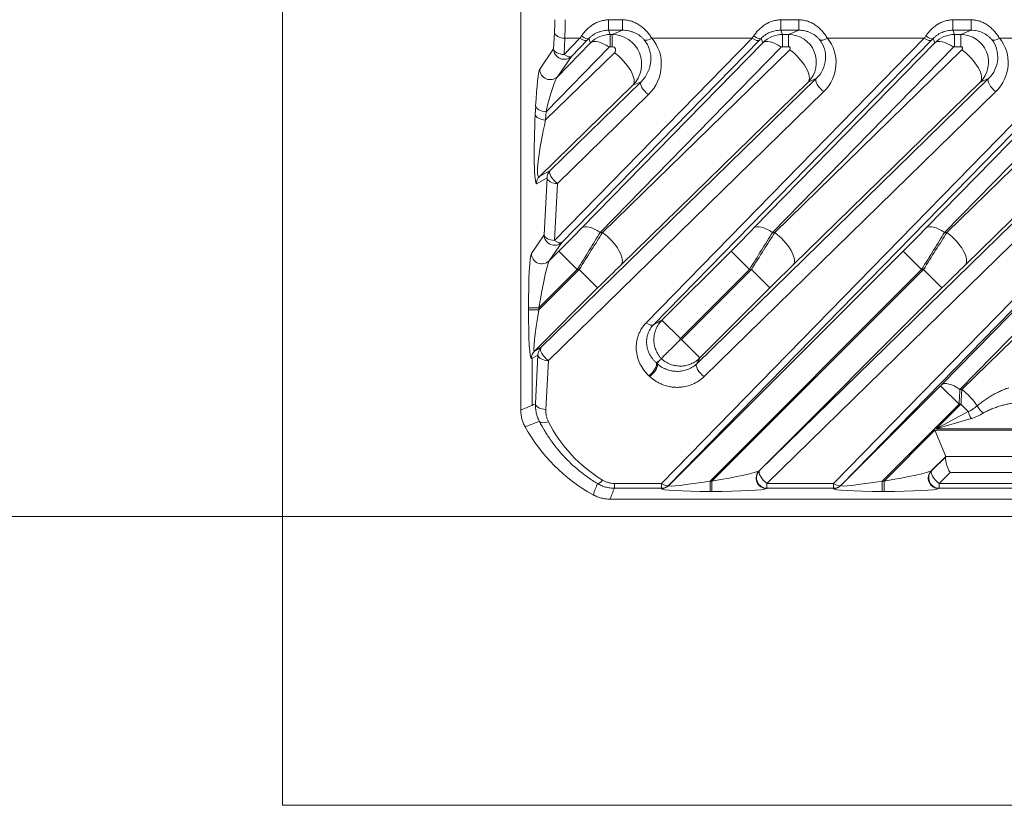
# Model space of a CAD drawing. Header units: millimetres. Extents: x 0 to 837, y 0 to 589.
# Tile 110 of 167: x 624 to 653, y 240 to 262. Entities that reach past the tile are written whole.
import ezdxf

# ---------------------------------------------------------------- set-up
doc = ezdxf.new("R2010")
doc.units = ezdxf.units.MM
doc.layers.add('1', color=7, linetype='Continuous', true_color=0xffffff)
doc.styles.add('ideas_simplex', font='simplex.shx')
doc.dimstyles.get("Standard").update_dxf_attribs({"dimtxt": 0.18, "dimasz": 0.18, "dimexe": 0.18, "dimexo": 0.0625, "dimgap": 0.09, "dimtad": 0, "dimtih": 1, "dimtoh": 1, "dimdec": 4, "dimzin": 0, "dimdsep": 46, "dimtxsty": 'Standard', "dimcen": 0.09, "dimadec": 0, "dimazin": 0, "dimtfac": 1, "dimtdec": 4, "dimtofl": 0, "dimtmove": 0, "dimatfit": 3, "dimfxl": 1, "dimtolj": 1, "dimtzin": 0, "dimarcsym": 0})

# ---------------------------------------------------------------- blocks, each defined once
blk = doc.blocks.new('_U12')
at = {"layer": '1', "color": 152, "lineweight": 13}
for p, q in [((678.391509, 321.859267), (606.996155, 321.859267)), ((658.921021, 247.859267), (606.996155, 247.859267))]:
    blk.add_line(p, q, dxfattribs=at)
at = {"layer": '1', "color": 27, "lineweight": 13}
blk.add_line((608.996155, 247.859267), (608.996155, 321.859267), dxfattribs=at)
at = {"layer": '1', "color": 87, "lineweight": 25}
for p, q in [((607.496155, 293.446767), (601.871155, 293.446767)), ((601.871155, 293.446767), (601.871155, 291.946767)), ((607.496155, 291.946767), (607.496155, 293.446767)), ((601.871155, 277.771767), (601.871155, 276.271767)), ((607.496155, 276.271767), (607.496155, 277.771767)), ((601.871155, 276.271767), (607.496155, 276.271767))]:
    blk.add_line(p, q, dxfattribs=at)
at = {"layer": '1', "color": 27, "lineweight": 18}
for points in [[(608.996155, 321.859267), (609.525136, 318.859269), (608.467174, 318.859265)], [(608.996155, 247.859267), (608.467174, 250.859265), (609.525136, 250.859269)]]:
    blk.add_solid(points, dxfattribs=at)
at = {"layer": '1', "color": 87, "linetype": 'Continuous', "lineweight": 25, "char_height": 3, "attachment_point": 7, "rotation": 90, "line_spacing_factor": 1.204819, "style": 'ideas_simplex'}
for s, insert in [('\\W1.2715;2.913', (607.342655, 277.719267)), ('\\W1.1250;74', (600.030155, 282.174267))]:
    blk.add_mtext(s, dxfattribs=dict(at, insert=insert))

msp = doc.modelspace()

# ---------------------------------------------------------------- linework, layer by layer
at = {"layer": '1', "color": 251, "linetype": 'Continuous', "lineweight": 18}
for q in [(632.039, 380.215), (745.744, 239.555)]:
    msp.add_line((632.039, 239.555), q, dxfattribs=at)
at = {"layer": '1', "color": 143, "linetype": 'Continuous', "lineweight": 13}
for p, q in [((641.415, 262.144), (641.821, 262.144)), ((641.415, 261.845), (641.415, 262.144)), ((641.821, 261.845), (641.821, 262.144)), ((646.365, 262.144), (646.891, 262.144)), ((646.365, 261.845), (646.365, 262.144)), ((646.891, 261.845), (646.891, 262.144)), ((651.314, 262.144), (651.841, 262.144)), ((651.314, 262.144), (651.314, 261.845)), ((651.841, 262.144), (651.841, 261.845)), ((639.836, 261.306), (639.86, 261.775)), ((639.861, 255.798), (645.543, 261.615)), ((640.159, 261.615), (640.135, 261.146)), ((640.135, 261.146), (640.593, 261.615)), ((640.593, 261.615), (640.159, 261.615)), ((640.901, 261.487), (640.85, 261.609)), ((641.415, 261.845), (641.466, 261.722)), ((641.821, 261.845), (641.415, 261.845)), ((641.466, 261.722), (641.466, 261.372)), ((641.466, 261.722), (641.522, 261.722)), ((641.522, 261.722), (641.821, 261.845)), ((641.522, 261.722), (641.522, 261.372)), ((642.497, 253.428), (650.493, 261.615)), ((645.543, 261.615), (642.657, 261.615)), ((645.85, 261.487), (645.8, 261.609)), ((646.365, 261.845), (646.416, 261.722)), ((646.891, 261.845), (646.365, 261.845)), ((646.416, 261.722), (646.416, 261.372)), ((646.416, 261.722), (646.593, 261.722)), ((646.593, 261.722), (646.891, 261.845)), ((646.593, 261.722), (646.593, 261.372)), ((650.493, 261.615), (647.706, 261.615)), ((650.8, 261.487), (650.75, 261.609)), ((651.314, 261.845), (651.366, 261.722)), ((651.841, 261.845), (651.314, 261.845)), ((651.366, 261.722), (651.366, 261.372)), ((651.366, 261.722), (651.543, 261.722)), ((651.543, 261.722), (651.841, 261.845)), ((651.543, 261.722), (651.543, 261.372)), ((655.663, 261.615), (652.656, 261.615)), ((639.435, 260.721), (639.836, 261.306)), ((641.431, 261.357), (639.619, 259.501)), ((639.946, 260.509), (640.901, 261.487)), ((645.755, 261.563), (640.073, 255.745)), ((640.805, 261.563), (640.347, 261.094)), ((640.646, 256.158), (645.85, 261.487)), ((646.381, 261.357), (641.176, 256.028)), ((641.522, 261.372), (641.466, 261.372)), ((645.596, 256.158), (650.8, 261.487)), ((651.33, 261.357), (646.126, 256.028)), ((646.593, 261.372), (646.416, 261.372)), ((651.543, 261.372), (651.366, 261.372)), ((639.607, 259.264), (641.586, 261.198)), ((640.347, 261.094), (639.946, 260.509)), ((641.245, 256.028), (646.625, 261.285)), ((646.195, 256.028), (651.575, 261.285)), ((642.938, 248.811), (654.848, 261.006)), ((655.06, 260.954), (643.15, 248.759)), ((650.546, 256.158), (655.11, 260.832)), ((655.64, 260.702), (651.076, 256.028)), ((642.116, 260.268), (639.429, 257.642)), ((639.472, 252.716), (647.389, 260.452)), ((639.733, 257.808), (642.35, 260.365)), ((647.155, 260.355), (641.775, 255.098)), ((642.35, 260.365), (642.116, 260.268)), ((643.95, 252.255), (652.338, 260.452)), ((652.105, 260.355), (646.725, 255.098)), ((647.389, 260.452), (647.155, 260.355)), ((652.338, 260.452), (652.105, 260.355)), ((647.601, 260.08), (639.685, 252.344)), ((642.562, 259.993), (639.945, 257.436)), ((652.551, 260.08), (644.163, 251.883)), ((651.145, 256.028), (655.281, 260.07)), ((639.307, 259.423), (639.32, 259.661)), ((639.619, 259.501), (639.607, 259.264)), ((645.757, 249.183), (655.85, 259.046)), ((655.811, 259.14), (651.675, 255.098)), ((656.062, 258.674), (645.969, 248.811)), ((639.429, 257.642), (639.733, 257.808)), ((639.646, 257.596), (639.342, 257.43)), ((639.562, 255.958), (639.646, 257.596)), ((639.945, 257.436), (639.861, 255.798)), ((647.887, 248.811), (656.322, 257.447)), ((656.534, 257.395), (648.099, 248.759)), ((650.988, 251.644), (656.555, 257.344)), ((657.085, 257.214), (651.518, 251.514)), ((651.573, 251.514), (656.736, 256.558)), ((639.196, 255.424), (639.562, 255.958)), ((641.176, 256.028), (641.245, 256.028)), ((646.126, 256.028), (646.195, 256.028)), ((651.076, 256.028), (651.145, 256.028)), ((640.073, 255.745), (639.707, 255.212)), ((639.707, 255.212), (639.987, 255.492)), ((639.987, 255.492), (640.517, 254.962)), ((642.951, 253.507), (644.937, 255.492)), ((643.145, 248.751), (649.886, 255.492)), ((645.467, 254.962), (644.937, 255.492)), ((649.886, 255.492), (650.417, 254.962)), ((640.517, 254.962), (639.412, 253.857)), ((639.412, 253.802), (640.572, 254.962)), ((640.572, 254.962), (640.517, 254.962)), ((641.102, 254.432), (640.572, 254.962)), ((645.467, 254.962), (643.481, 252.976)), ((643.509, 252.949), (645.522, 254.962)), ((650.417, 254.962), (644.334, 248.88)), ((644.389, 248.88), (650.471, 254.962)), ((645.522, 254.962), (645.467, 254.962)), ((646.052, 254.432), (645.522, 254.962)), ((650.471, 254.962), (650.417, 254.962)), ((651.001, 254.432), (650.471, 254.962)), ((641.102, 254.432), (639.283, 252.613)), ((646.052, 254.432), (644.039, 252.419)), ((651.001, 254.432), (645.745, 249.175)), ((639.113, 253.802), (639.113, 253.857)), ((639.412, 253.857), (639.113, 253.857)), ((639.412, 253.802), (639.113, 253.802)), ((639.412, 253.857), (639.412, 253.802)), ((643.481, 252.976), (642.951, 253.507)), ((644.039, 252.419), (643.509, 252.949)), ((639.283, 252.613), (639.472, 252.716)), ((639.217, 252.412), (639.196, 252.401)), ((639.385, 252.504), (639.217, 252.412)), ((639.217, 251.057), (639.217, 252.412)), ((639.313, 251.098), (639.385, 252.504)), ((639.685, 252.344), (639.612, 250.938)), ((648.095, 248.751), (650.961, 251.617)), ((650.961, 251.617), (651.492, 251.087)), ((651.518, 251.514), (651.573, 251.514)), ((651.492, 251.087), (649.284, 248.88)), ((650.838, 250.379), (651.546, 251.087)), ((650.838, 250.379), (651.756, 250.878)), ((651.546, 251.087), (651.492, 251.087)), ((651.756, 250.878), (651.546, 251.087)), ((651.84, 250.675), (650.838, 250.379)), ((649.339, 248.88), (650.799, 250.34)), ((650.799, 250.34), (659.003, 250.34)), ((659, 250.379), (650.838, 250.379)), ((651.11, 249.59), (650.694, 249.175)), ((659.275, 249.59), (651.11, 249.59)), ((651.113, 249.582), (658.066, 249.582)), ((645.745, 249.175), (645.757, 249.183)), ((650.694, 249.175), (650.707, 249.183)), ((644.334, 248.88), (644.334, 248.581)), ((644.334, 248.88), (644.389, 248.88)), ((644.389, 248.88), (644.389, 248.581)), ((649.284, 248.88), (649.284, 248.581)), ((649.284, 248.88), (649.339, 248.88)), ((649.339, 248.88), (649.339, 248.581)), ((651.237, 249.122), (650.919, 248.811)), ((658.066, 249.122), (651.237, 249.122)), ((641.585, 248.811), (641.585, 248.672)), ((641.585, 248.811), (642.938, 248.811)), ((642.938, 248.672), (641.585, 248.672)), ((642.933, 248.664), (642.938, 248.672)), ((642.938, 248.811), (642.938, 248.672)), ((643.15, 248.759), (643.145, 248.751)), ((644.389, 248.581), (644.334, 248.581)), ((645.969, 248.672), (645.957, 248.664)), ((645.969, 248.811), (645.969, 248.672)), ((645.969, 248.811), (647.887, 248.811)), ((647.887, 248.672), (645.969, 248.672)), ((647.883, 248.664), (647.887, 248.672)), ((647.887, 248.811), (647.887, 248.672)), ((648.099, 248.759), (648.095, 248.751)), ((649.339, 248.581), (649.284, 248.581)), ((650.919, 248.672), (650.906, 248.664)), ((650.919, 248.811), (650.919, 248.672)), ((650.919, 248.811), (658.075, 248.811)), ((658.075, 248.672), (650.919, 248.672))]:
    msp.add_line(p, q, dxfattribs=at)
at = {"layer": '1', "color": 143, "linetype": 'Continuous', "lineweight": 18}
for p, q in [((650.705, 261.563), (642.709, 253.376)), ((650.799, 250.34), (651.11, 249.59)), ((650.707, 249.183), (651.109, 249.576)), ((651.113, 249.582), (651.11, 249.59)), ((658.922, 248.359), (641.454, 248.359))]:
    msp.add_line(p, q, dxfattribs=at)
msp.add_arc((643.392, 252.859), 5, 208.9415, 241.0585, dxfattribs=at)
at = {"layer": '1', "color": 143, "linetype": 'Continuous', "lineweight": 13}
for centre, major_axis, ratio, start_param, end_param in [((639.812, 262.148), (0, -0.7), 0.081301, 1.008616, 1.570796), ((640.111, 262.148), (0, -1), 0.056911, 1.008616, 1.570796), ((640.159, 261.775), (0.3, -0.015), 0.532532, 3.237477, 4.739658), ((640.988, 262.148), (-0.7, -1), 0.017395, 5.210879, 5.286751), ((640.593, 261.775), (0.215, -0.21), 0.410893, 5.094022, 6.254469), ((640.638, 261.821), (0.214, -0.21), 0.353168, 5.045722, 6.255202), ((641.2, 261.936), (-0.7, -0.7), 0.01851, 5.217217, 5.293089), ((641.466, 260.921), (-0.091, 0.795), 0.999179, 6.169152, 6.954266), ((641.518, 260.87), (-0.343, -0.78), 0.995244, 1.198145, 3.552687), ((642.657, 261.775), (-0.226, -0.197), 0.428599, 0.070903, 1.212424), ((641.78, 260.819), (-0.693, -0.964), 0.956601, 1.389775, 2.922213), ((645.938, 262.148), (-0.7, -1), 0.017395, 5.210879, 5.286751), ((645.543, 261.775), (0.215, -0.21), 0.410893, 5.094022, 6.254469), ((645.588, 261.821), (0.214, -0.21), 0.353168, 5.045722, 6.255202), ((646.15, 261.936), (-0.7, -0.7), 0.01851, 5.217218, 5.29309), ((646.416, 260.921), (-0.091, 0.795), 0.999179, 6.169152, 6.954266), ((646.591, 260.921), (-0.164, -0.784), 0.997285, 0.991828, 3.34637), ((647.706, 261.775), (-0.23, -0.193), 0.434741, 0.07164, 1.221243), ((646.853, 260.87), (-0.663, -0.922), 0.956601, 1.389775, 2.902578), ((650.888, 262.148), (-0.7, -1), 0.017395, 5.210878, 5.28675), ((650.493, 261.775), (0.215, -0.21), 0.410893, 5.094022, 6.254469), ((650.538, 261.821), (0.214, -0.21), 0.353168, 5.045722, 6.255202), ((651.1, 261.936), (-0.7, -0.7), 0.01851, 5.217218, 5.29309), ((651.366, 260.921), (-0.091, 0.795), 0.999179, 6.169152, 6.954266), ((651.541, 260.921), (-0.164, -0.784), 0.997285, 0.991828, 3.34637), ((652.656, 261.775), (0.23, 0.193), 0.434741, 3.213233, 4.362835), ((651.803, 260.87), (-0.663, -0.922), 0.956601, 1.389775, 2.902578), ((640.135, 261.306), (0.3, -0.015), 0.532532, 3.237477, 4.739658), ((640.135, 261.306), (0.247, -0.17), 0.98985, 3.748344, 6.09793), ((641.431, 260.957), (0.537, -0.524), 0.410893, 1.952429, 3.112876), ((641.466, 261.321), (-0.0102, 0.0499), 0.981792, 6.084484, 6.869598), ((641.518, 261.27), (-0.0603, -0.0838), 0.956601, 1.389775, 3.744317), ((641.78, 260.979), (-0.525, -0.716), 0.94162, 1.392394, 2.924831), ((646.381, 260.957), (0.537, -0.524), 0.410893, 1.952429, 3.112876), ((646.416, 261.321), (-0.0102, 0.0499), 0.981792, 6.084484, 6.869598), ((646.591, 261.321), (-0.0301, -0.0419), 0.956601, 1.389775, 3.744317), ((646.853, 261.03), (-0.495, -0.674), 0.940695, 1.392453, 2.905255), ((651.33, 260.957), (-0.537, 0.524), 0.410893, 5.094022, 6.254469), ((651.366, 261.321), (-0.0102, 0.0499), 0.981792, 6.084484, 6.869598), ((651.541, 261.321), (-0.0301, -0.0419), 0.956601, 1.389775, 3.744317), ((651.803, 261.03), (-0.495, -0.674), 0.940695, 1.392453, 2.905255), ((640.135, 261.306), (-0.215, 0.21), 0.410893, 1.952429, 3.112876), ((641.586, 260.798), (-0.524, 0.536), 0.402972, 3.170199, 5.103517), ((646.625, 260.885), (-0.524, 0.536), 0.402972, 3.170199, 5.103517), ((651.575, 260.885), (-0.524, 0.536), 0.402972, 3.170199, 5.103517), ((639.396, 259.18), (-0.048, -1.549), 0.06186, 3.237612, 4.398059), ((639.734, 260.721), (0.247, -0.17), 0.98985, 3.748344, 6.09793), ((639.695, 259.18), (-0.283, -1.349), 0.104536, 3.333054, 4.493501), ((642.562, 260.153), (-0.21, 0.215), 0.402972, 0.028606, 1.961924), ((647.601, 260.24), (-0.21, 0.215), 0.402972, 0.028606, 1.961924), ((652.551, 260.24), (0.21, -0.215), 0.402972, 3.170199, 5.103517), ((639.619, 259.661), (0.3, -0.015), 0.532532, 3.237477, 4.739658), ((639.384, 258.938), (-0.045, -1.509), 0.063255, 4.386779, 6.320097), ((639.607, 259.423), (0.3, -0.015), 0.532532, 3.237477, 4.739658), ((639.683, 258.938), (-0.275, -1.304), 0.109108, 4.483099, 6.416417), ((639.641, 257.43), (-0.143, 0.263), 0.995743, 0.287947, 1.073975), ((639.945, 257.596), (-0.143, 0.263), 0.995743, 0.287947, 1.073975), ((639.945, 257.596), (-0.21, 0.215), 0.402972, 0.028606, 1.961924), ((639.945, 257.596), (0.3, -0.015), 0.532532, 3.237477, 4.739658), ((641.176, 255.628), (0.537, -0.524), 0.410893, 1.952429, 3.112876), ((646.126, 255.628), (-0.537, 0.524), 0.410893, 5.094022, 6.254469), ((651.076, 255.628), (0.537, -0.524), 0.410893, 1.952429, 3.112876), ((639.861, 255.958), (0.3, -0.015), 0.532532, 3.237477, 4.739658), ((639.861, 255.958), (0.247, -0.17), 0.98985, 3.748344, 6.09793), ((639.941, 255.492), (-1.251, -1.25), 0.01851, 1.589317, 2.151497), ((640.471, 254.962), (-1.25, -2), 0.016642, 1.581201, 2.143381), ((640.618, 254.962), (-1.25, -2), 0.016642, 4.160614, 4.722794), ((641.245, 255.628), (-0.524, 0.536), 0.402972, 3.170199, 5.103517), ((644.89, 255.492), (-1.251, -1.25), 0.01851, 1.589317, 2.151497), ((645.42, 254.962), (-1.25, -2), 0.016642, 1.581201, 2.143381), ((645.568, 254.962), (-1.25, -2), 0.016642, 4.160614, 4.722794), ((646.195, 255.628), (-0.524, 0.536), 0.402972, 3.170199, 5.103517), ((649.84, 255.492), (-1.251, -1.25), 0.01851, 1.589317, 2.151497), ((650.37, 254.962), (-1.25, -2), 0.016642, 1.581201, 2.143381), ((650.518, 254.962), (-1.25, -2), 0.016642, 4.160614, 4.722794), ((651.145, 255.628), (-0.524, 0.536), 0.402972, 3.170199, 5.103517), ((639.861, 255.958), (-0.215, 0.21), 0.410893, 1.952429, 3.112876), ((639.198, 253.942), (-0.005, -1.487), 0.057298, 3.225387, 4.770003), ((639.495, 255.424), (0.247, -0.17), 0.98985, 3.748344, 6.09793), ((639.497, 253.942), (-0.218, -1.276), 0.054067, 3.243982, 4.788599), ((641.148, 254.432), (-1.251, -1.25), 0.01851, 4.168729, 4.730909), ((646.098, 254.432), (-1.251, -1.25), 0.01851, 4.168729, 4.730909), ((651.048, 254.432), (-1.251, -1.25), 0.01851, 4.168729, 4.730909), ((639.198, 253.887), (-0.005, -1.487), 0.057298, 4.770003, 6.31462), ((639.497, 253.887), (-0.218, -1.276), 0.054067, 4.788599, 6.333215), ((642.497, 253.588), (0.215, -0.21), 0.410893, 5.094022, 6.254469), ((639.495, 252.401), (-0.143, 0.263), 0.995743, 0.287947, 1.073975), ((639.685, 252.504), (-0.143, 0.263), 0.995743, 0.287947, 1.073975), ((639.685, 252.504), (-0.21, 0.215), 0.402972, 0.028606, 1.961924), ((639.685, 252.504), (0.3, -0.015), 0.532532, 3.237477, 4.739658), ((642.578, 252.067), (0.202, 0.222), 0.39073, 4.307545, 6.188361), ((642.6, 252.047), (0.206, 0.218), 0.396854, 4.314268, 6.188089), ((644.163, 252.043), (0.21, -0.215), 0.402972, 3.170199, 5.103517), ((641.392, 250.602), (-0.001, -1.765), 0.99848, 2.386742, 2.403811), ((651.518, 251.114), (0.537, -0.524), 0.410893, 1.952429, 3.112876), ((650.96, 251.617), (-0.05, -0.05), 0.01851, 1.589317, 2.151497), ((651.49, 251.087), (-0.05, -0.8), 0.002306, 1.57094, 2.133121), ((651.548, 251.087), (-0.05, -0.8), 0.002306, 4.150353, 4.712533), ((651.573, 251.114), (-0.524, 0.536), 0.402972, 4.213097, 5.103517), ((639.612, 251.098), (0.3, -0.015), 0.532532, 3.237477, 4.739658), ((651.84, 250.794), (-0.115, 0.277), 0.162521, 1.196893, 1.9447), ((652.19, 251.014), (-0.192, 0.231), 0.43732, 1.104968, 2.054453), ((639.686, 250.745), (0.268, 0.136), 0.489828, 3.24173, 4.468862), ((643.392, 252.47), (0, -4.162), 0.99848, 5.182423, 5.739837), ((644.475, 248.965), (-1.276, -0.218), 0.054067, 1.494586, 3.039203), ((645.957, 248.963), (-0.17, 0.247), 0.98985, 0.185255, 2.534841), ((645.969, 248.971), (-0.17, 0.247), 0.98985, 0.185255, 2.534841), ((645.969, 248.971), (-0.21, 0.215), 0.402972, 0.028606, 1.961924), ((649.424, 248.965), (-1.276, -0.218), 0.054067, 1.494586, 3.039203), ((650.906, 248.963), (-0.17, 0.247), 0.98985, 0.185255, 2.534841), ((650.919, 248.971), (-0.17, 0.247), 0.98985, 0.185255, 2.534841), ((650.919, 248.971), (-0.21, 0.215), 0.402972, 0.028606, 1.961924), ((641.243, 249.067), (0.155, 0.257), 0.310007, 3.233394, 4.238803), ((644.42, 248.965), (-1.276, -0.218), 0.054067, 6.233155, 7.777772), ((649.369, 248.965), (-1.276, -0.218), 0.054067, 6.233155, 7.777772), ((644.42, 248.666), (-1.487, -0.005), 0.057298, 6.251751, 7.796367), ((642.933, 248.963), (0.263, -0.143), 0.995743, 5.20921, 5.995239), ((642.938, 248.971), (-0.215, 0.21), 0.410893, 1.952429, 3.112876), ((642.938, 248.971), (0.263, -0.143), 0.995743, 5.20921, 5.995239), ((644.475, 248.666), (-1.487, -0.005), 0.057298, 1.513182, 3.057798), ((649.369, 248.666), (-1.487, -0.005), 0.057298, 6.251751, 7.796367), ((647.883, 248.963), (0.263, -0.143), 0.995743, 5.20921, 5.995239), ((647.887, 248.971), (-0.215, 0.21), 0.410893, 1.952429, 3.112876), ((647.887, 248.971), (0.263, -0.143), 0.995743, 5.20921, 5.995239), ((649.424, 248.666), (-1.487, -0.005), 0.057298, 1.513182, 3.057798)]:
    msp.add_ellipse(centre, major_axis=major_axis, ratio=ratio, start_param=start_param, end_param=end_param, dxfattribs=at)
at = {"layer": '1', "color": 143, "linetype": 'Continuous', "lineweight": 18}
for centre, major_axis, ratio, start_param, end_param in [((651.237, 249.282), (-0.122, 0.299), 0.210406, 0.114132, 2.04745), ((650.813, 249.282), (-0.3, -0.3), 0.01851, 2.960455, 3.133933)]:
    msp.add_ellipse(centre, major_axis=major_axis, ratio=ratio, start_param=start_param, end_param=end_param, dxfattribs=at)
msp.add_open_spline([(638.892, 250.922), (638.892, 281.053)], degree=1, dxfattribs=at)
at = {"layer": '1', "color": 143, "linetype": 'Continuous', "lineweight": 13}
for points, knots in [([(640.638, 261.681), (640.659, 261.711), (640.681, 261.741), (640.729, 261.8), (640.755, 261.829), (640.837, 261.912), (640.897, 261.962), (640.998, 262.027), (641.033, 262.047), (641.105, 262.081), (641.142, 262.096), (641.217, 262.119), (641.256, 262.128), (641.315, 262.138), (641.335, 262.14), (641.375, 262.143), (641.395, 262.144), (641.415, 262.144)], [0, 0, 0, 0, 0.125, 0.125, 0.25, 0.25, 0.5, 0.5, 0.625, 0.625, 0.75, 0.75, 0.875, 0.875, 0.9375, 0.9375, 1, 1, 1, 1]), ([(641.821, 262.144), (641.865, 262.144), (641.909, 262.14), (641.996, 262.126), (642.039, 262.115), (642.102, 262.094), (642.123, 262.087), (642.164, 262.069), (642.184, 262.06), (642.243, 262.03), (642.281, 262.008), (642.352, 261.958), (642.386, 261.932), (642.435, 261.888), (642.451, 261.874), (642.482, 261.843), (642.497, 261.827), (642.54, 261.78), (642.566, 261.748), (642.615, 261.682), (642.637, 261.648), (642.657, 261.615)], [0, 0, 0, 0, 0.125, 0.125, 0.25, 0.25, 0.3125, 0.3125, 0.375, 0.375, 0.5, 0.5, 0.625, 0.625, 0.6875, 0.6875, 0.75, 0.75, 0.875, 0.875, 1, 1, 1, 1]), ([(645.588, 261.681), (645.609, 261.711), (645.631, 261.741), (645.679, 261.8), (645.705, 261.829), (645.787, 261.912), (645.847, 261.962), (645.948, 262.027), (645.982, 262.047), (646.055, 262.081), (646.092, 262.096), (646.167, 262.119), (646.206, 262.128), (646.265, 262.138), (646.285, 262.14), (646.325, 262.143), (646.345, 262.144), (646.365, 262.144)], [0, 0, 0, 0, 0.125, 0.125, 0.25, 0.25, 0.5, 0.5, 0.625, 0.625, 0.75, 0.75, 0.875, 0.875, 0.9375, 0.9375, 1, 1, 1, 1]), ([(646.891, 262.144), (646.913, 262.144), (646.935, 262.143), (646.979, 262.139), (647, 262.136), (647.064, 262.126), (647.106, 262.115), (647.167, 262.094), (647.187, 262.086), (647.227, 262.069), (647.247, 262.06), (647.305, 262.029), (647.342, 262.007), (647.412, 261.957), (647.445, 261.93), (647.492, 261.887), (647.507, 261.872), (647.537, 261.842), (647.552, 261.826), (647.593, 261.779), (647.618, 261.747), (647.665, 261.681), (647.686, 261.648), (647.706, 261.615)], [0, 0, 0, 0, 0.0625, 0.0625, 0.125, 0.125, 0.25, 0.25, 0.3125, 0.3125, 0.375, 0.375, 0.5, 0.5, 0.625, 0.625, 0.6875, 0.6875, 0.75, 0.75, 0.875, 0.875, 1, 1, 1, 1]), ([(650.538, 261.681), (650.559, 261.711), (650.581, 261.741), (650.629, 261.8), (650.655, 261.829), (650.736, 261.912), (650.797, 261.962), (650.897, 262.027), (650.932, 262.047), (651.004, 262.081), (651.041, 262.096), (651.117, 262.119), (651.155, 262.128), (651.214, 262.138), (651.234, 262.14), (651.274, 262.143), (651.294, 262.144), (651.314, 262.144)], [0, 0, 0, 0, 0.125, 0.125, 0.25, 0.25, 0.5, 0.5, 0.625, 0.625, 0.75, 0.75, 0.875, 0.875, 0.9375, 0.9375, 1, 1, 1, 1]), ([(651.841, 262.144), (651.863, 262.144), (651.885, 262.143), (651.928, 262.139), (651.95, 262.136), (652.014, 262.126), (652.055, 262.115), (652.117, 262.094), (652.137, 262.086), (652.177, 262.069), (652.197, 262.06), (652.255, 262.029), (652.292, 262.007), (652.362, 261.957), (652.395, 261.93), (652.442, 261.887), (652.457, 261.872), (652.487, 261.842), (652.501, 261.826), (652.543, 261.779), (652.568, 261.747), (652.615, 261.681), (652.636, 261.648), (652.656, 261.615)], [0, 0, 0, 0, 0.0625, 0.0625, 0.125, 0.125, 0.25, 0.25, 0.3125, 0.3125, 0.375, 0.375, 0.5, 0.5, 0.625, 0.625, 0.6875, 0.6875, 0.75, 0.75, 0.875, 0.875, 1, 1, 1, 1]), ([(641.415, 261.845), (641.361, 261.845), (641.308, 261.84), (641.231, 261.824), (641.205, 261.818), (641.167, 261.806), (641.154, 261.801), (641.129, 261.792), (641.116, 261.787), (641.08, 261.772), (641.056, 261.76), (641.021, 261.741), (641.01, 261.735), (640.987, 261.721), (640.976, 261.713), (640.955, 261.699), (640.944, 261.691), (640.924, 261.675), (640.914, 261.667), (640.885, 261.643), (640.867, 261.626), (640.85, 261.609)], [0, 0, 0, 0, 0.25, 0.25, 0.375, 0.375, 0.4375, 0.4375, 0.5, 0.5, 0.625, 0.625, 0.6875, 0.6875, 0.75, 0.75, 0.8125, 0.8125, 0.875, 0.875, 1, 1, 1, 1]), ([(642.438, 261.571), (642.422, 261.59), (642.403, 261.61), (642.364, 261.647), (642.342, 261.665), (642.307, 261.691), (642.295, 261.7), (642.27, 261.716), (642.258, 261.724), (642.22, 261.746), (642.194, 261.76), (642.14, 261.784), (642.112, 261.794), (642.055, 261.813), (642.027, 261.821), (641.969, 261.833), (641.91, 261.842), (641.851, 261.845), (641.821, 261.845)], [0, 0, 0, 0, 0.125, 0.125, 0.25, 0.25, 0.3125, 0.3125, 0.375, 0.375, 0.5, 0.5, 0.625, 0.625, 0.75, 0.75, 0.875, 1, 1, 1, 1]), ([(646.365, 261.845), (646.311, 261.845), (646.258, 261.84), (646.18, 261.824), (646.155, 261.818), (646.116, 261.806), (646.104, 261.801), (646.078, 261.792), (646.066, 261.787), (646.029, 261.772), (646.006, 261.76), (645.971, 261.741), (645.96, 261.735), (645.937, 261.721), (645.926, 261.713), (645.904, 261.699), (645.894, 261.691), (645.873, 261.675), (645.863, 261.667), (645.835, 261.643), (645.817, 261.626), (645.8, 261.609)], [0, 0, 0, 0, 0.25, 0.25, 0.375, 0.375, 0.4375, 0.4375, 0.5, 0.5, 0.625, 0.625, 0.6875, 0.6875, 0.75, 0.75, 0.8125, 0.8125, 0.875, 0.875, 1, 1, 1, 1]), ([(647.482, 261.575), (647.467, 261.594), (647.45, 261.613), (647.422, 261.64), (647.412, 261.649), (647.392, 261.667), (647.381, 261.676), (647.359, 261.693), (647.347, 261.702), (647.324, 261.717), (647.312, 261.725), (647.276, 261.747), (647.251, 261.76), (647.212, 261.778), (647.199, 261.784), (647.172, 261.795), (647.159, 261.799), (647.118, 261.813), (647.09, 261.821), (647.034, 261.833), (647.006, 261.838), (646.949, 261.844), (646.92, 261.845), (646.891, 261.845)], [0, 0, 0, 0, 0.125, 0.125, 0.1875, 0.1875, 0.25, 0.25, 0.3125, 0.3125, 0.375, 0.375, 0.5, 0.5, 0.5625, 0.5625, 0.625, 0.625, 0.75, 0.75, 0.875, 0.875, 1, 1, 1, 1]), ([(651.314, 261.845), (651.261, 261.845), (651.208, 261.84), (651.13, 261.824), (651.104, 261.818), (651.066, 261.806), (651.053, 261.801), (651.028, 261.792), (651.016, 261.787), (650.979, 261.772), (650.955, 261.76), (650.921, 261.741), (650.909, 261.735), (650.887, 261.721), (650.876, 261.713), (650.854, 261.699), (650.844, 261.691), (650.823, 261.675), (650.813, 261.667), (650.784, 261.643), (650.766, 261.626), (650.75, 261.609)], [0, 0, 0, 0, 0.25, 0.25, 0.375, 0.375, 0.4375, 0.4375, 0.5, 0.5, 0.625, 0.625, 0.6875, 0.6875, 0.75, 0.75, 0.8125, 0.8125, 0.875, 0.875, 1, 1, 1, 1]), ([(652.432, 261.575), (652.417, 261.594), (652.4, 261.613), (652.372, 261.64), (652.362, 261.649), (652.341, 261.667), (652.331, 261.676), (652.309, 261.693), (652.297, 261.702), (652.274, 261.717), (652.262, 261.725), (652.226, 261.747), (652.201, 261.76), (652.162, 261.778), (652.149, 261.784), (652.122, 261.795), (652.109, 261.799), (652.067, 261.813), (652.04, 261.821), (651.984, 261.833), (651.956, 261.838), (651.899, 261.844), (651.87, 261.845), (651.841, 261.845)], [0, 0, 0, 0, 0.125, 0.125, 0.1875, 0.1875, 0.25, 0.25, 0.3125, 0.3125, 0.375, 0.375, 0.5, 0.5, 0.5625, 0.5625, 0.625, 0.625, 0.75, 0.75, 0.875, 0.875, 1, 1, 1, 1]), ([(642.578, 251.907), (642.55, 251.933), (642.524, 251.96), (642.486, 252.001), (642.474, 252.015), (642.451, 252.043), (642.44, 252.058), (642.386, 252.131), (642.349, 252.192), (642.303, 252.287), (642.289, 252.319), (642.271, 252.369), (642.265, 252.385), (642.255, 252.419), (642.25, 252.436), (642.228, 252.52), (642.217, 252.588), (642.21, 252.691), (642.21, 252.725), (642.212, 252.777), (642.213, 252.794), (642.216, 252.829), (642.218, 252.846), (642.23, 252.932), (642.246, 252.999), (642.275, 253.081), (642.282, 253.098), (642.296, 253.131), (642.303, 253.147), (642.326, 253.195), (642.343, 253.226), (642.4, 253.317), (642.444, 253.374), (642.497, 253.428)], [0, 0, 0, 0, 0.0625, 0.0625, 0.09375, 0.09375, 0.125, 0.125, 0.25, 0.25, 0.3125, 0.3125, 0.34375, 0.34375, 0.375, 0.375, 0.5, 0.5, 0.5625, 0.5625, 0.59375, 0.59375, 0.625, 0.625, 0.75, 0.75, 0.78125, 0.78125, 0.8125, 0.8125, 0.875, 0.875, 1, 1, 1, 1]), ([(642.709, 253.376), (642.67, 253.336), (642.637, 253.293), (642.597, 253.226), (642.585, 253.203), (642.569, 253.168), (642.564, 253.156), (642.554, 253.132), (642.55, 253.12), (642.53, 253.061), (642.519, 253.012), (642.512, 252.951), (642.511, 252.939), (642.51, 252.914), (642.509, 252.902), (642.509, 252.865), (642.51, 252.84), (642.516, 252.767), (642.525, 252.719), (642.542, 252.659), (642.546, 252.647), (642.554, 252.624), (642.558, 252.612), (642.572, 252.577), (642.582, 252.553), (642.617, 252.486), (642.644, 252.442), (642.684, 252.389), (642.693, 252.379), (642.71, 252.359), (642.719, 252.348), (642.747, 252.318), (642.767, 252.299), (642.788, 252.281)], [0, 0, 0, 0, 0.125, 0.125, 0.1875, 0.1875, 0.21875, 0.21875, 0.25, 0.25, 0.375, 0.375, 0.40625, 0.40625, 0.4375, 0.4375, 0.5, 0.5, 0.625, 0.625, 0.65625, 0.65625, 0.6875, 0.6875, 0.75, 0.75, 0.875, 0.875, 0.90625, 0.90625, 0.9375, 0.9375, 1, 1, 1, 1]), ([(642.932, 252.399), (642.914, 252.418), (642.898, 252.438), (642.875, 252.469), (642.867, 252.479), (642.852, 252.5), (642.845, 252.511), (642.812, 252.566), (642.789, 252.611), (642.762, 252.682), (642.754, 252.707), (642.744, 252.744), (642.741, 252.756), (642.735, 252.781), (642.733, 252.794), (642.722, 252.856), (642.718, 252.907), (642.72, 252.983), (642.721, 253.009), (642.727, 253.06), (642.731, 253.085), (642.747, 253.159), (642.762, 253.208), (642.792, 253.278), (642.803, 253.301), (642.827, 253.346), (642.84, 253.368), (642.883, 253.431), (642.915, 253.47), (642.951, 253.507)], [0, 0, 0, 0, 0.0625, 0.0625, 0.09375, 0.09375, 0.125, 0.125, 0.25, 0.25, 0.3125, 0.3125, 0.34375, 0.34375, 0.375, 0.375, 0.5, 0.5, 0.5625, 0.5625, 0.625, 0.625, 0.75, 0.75, 0.8125, 0.8125, 0.875, 0.875, 1, 1, 1, 1]), ([(643.481, 252.976), (643.479, 252.974), (643.476, 252.971), (643.472, 252.964), (643.47, 252.961), (643.467, 252.95), (643.466, 252.942), (643.467, 252.935)], [0, 0, 0, 0, 0.25, 0.25, 0.5, 0.5, 1, 1, 1, 1]), ([(643.467, 252.935), (643.474, 252.934), (643.482, 252.935), (643.493, 252.938), (643.497, 252.94), (643.503, 252.944), (643.506, 252.946), (643.509, 252.949)], [0, 0, 0, 0, 0.5, 0.5, 0.75, 0.75, 1, 1, 1, 1]), ([(642.813, 252.256), (642.849, 252.224), (642.887, 252.194), (642.95, 252.154), (642.972, 252.142), (643.017, 252.118), (643.041, 252.107), (643.113, 252.078), (643.164, 252.062), (643.23, 252.049), (643.243, 252.046), (643.27, 252.042), (643.284, 252.04), (643.325, 252.036), (643.38, 252.033), (643.434, 252.035), (643.489, 252.039), (643.516, 252.043), (643.597, 252.058), (643.649, 252.073), (643.71, 252.097), (643.722, 252.102), (643.746, 252.113), (643.758, 252.119), (643.792, 252.137), (643.836, 252.163), (643.877, 252.192), (643.915, 252.222), (643.933, 252.238), (643.95, 252.255)], [0, 0, 0, 0, 0.125, 0.125, 0.1875, 0.1875, 0.25, 0.25, 0.375, 0.375, 0.40625, 0.40625, 0.4375, 0.4375, 0.5, 0.5625, 0.5625, 0.625, 0.625, 0.75, 0.75, 0.78125, 0.78125, 0.8125, 0.8125, 0.875, 0.9375, 0.9375, 1, 1, 1, 1]), ([(644.039, 252.419), (644.002, 252.383), (643.963, 252.351), (643.9, 252.308), (643.879, 252.295), (643.834, 252.271), (643.811, 252.26), (643.74, 252.23), (643.692, 252.215), (643.617, 252.199), (643.592, 252.195), (643.541, 252.189), (643.516, 252.187), (643.439, 252.186), (643.389, 252.19), (643.326, 252.201), (643.313, 252.203), (643.288, 252.209), (643.276, 252.212), (643.239, 252.222), (643.215, 252.23), (643.143, 252.257), (643.098, 252.279), (643.043, 252.313), (643.032, 252.32), (643.011, 252.335), (642.98, 252.357), (642.951, 252.382), (642.932, 252.399)], [0, 0, 0, 0, 0.125, 0.125, 0.1875, 0.1875, 0.25, 0.25, 0.375, 0.375, 0.4375, 0.4375, 0.5, 0.5, 0.625, 0.625, 0.65625, 0.65625, 0.6875, 0.6875, 0.75, 0.75, 0.875, 0.875, 0.90625, 0.90625, 0.9375, 1, 1, 1, 1]), ([(644.163, 251.883), (644.114, 251.835), (644.06, 251.792), (643.972, 251.735), (643.941, 251.717), (643.894, 251.692), (643.877, 251.684), (643.845, 251.669), (643.828, 251.662), (643.745, 251.629), (643.675, 251.608), (643.583, 251.591), (643.565, 251.588), (643.528, 251.583), (643.473, 251.577), (643.381, 251.573), (643.307, 251.577), (643.252, 251.583), (643.233, 251.586), (643.197, 251.591), (643.178, 251.594), (643.089, 251.613), (643.019, 251.634), (642.936, 251.668), (642.919, 251.675), (642.887, 251.69), (642.87, 251.698), (642.823, 251.723), (642.792, 251.741), (642.704, 251.797), (642.65, 251.84), (642.6, 251.887)], [0, 0, 0, 0, 0.125, 0.125, 0.1875, 0.1875, 0.21875, 0.21875, 0.25, 0.25, 0.375, 0.375, 0.40625, 0.40625, 0.4375, 0.5, 0.5625, 0.5625, 0.59375, 0.59375, 0.625, 0.625, 0.75, 0.75, 0.78125, 0.78125, 0.8125, 0.8125, 0.875, 0.875, 1, 1, 1, 1]), ([(652.014, 251.043), (652.051, 251.075), (652.088, 251.105), (652.164, 251.163), (652.202, 251.191), (652.28, 251.244), (652.319, 251.269), (652.397, 251.317), (652.436, 251.34), (652.515, 251.384), (652.555, 251.405), (652.633, 251.445), (652.672, 251.463), (652.749, 251.497), (652.786, 251.513), (652.841, 251.534), (652.859, 251.54), (652.895, 251.552), (652.912, 251.557), (652.929, 251.561)], [0, 0, 0, 0, 0.125, 0.125, 0.25, 0.25, 0.375, 0.375, 0.5, 0.5, 0.625, 0.625, 0.75, 0.75, 0.875, 0.875, 0.9375, 0.9375, 1, 1, 1, 1]), ([(653.152, 251.128), (653.134, 251.128), (653.116, 251.127), (653.08, 251.124), (653.061, 251.122), (653.005, 251.114), (652.966, 251.108), (652.886, 251.093), (652.846, 251.084), (652.784, 251.068), (652.763, 251.063), (652.722, 251.052), (652.701, 251.046), (652.639, 251.027), (652.598, 251.014), (652.515, 250.985), (652.474, 250.969), (652.392, 250.935), (652.351, 250.917), (652.27, 250.877), (652.23, 250.856), (652.19, 250.832)], [0, 0, 0, 0, 0.0625, 0.0625, 0.125, 0.125, 0.25, 0.25, 0.375, 0.375, 0.4375, 0.4375, 0.5, 0.5, 0.625, 0.625, 0.75, 0.75, 0.875, 0.875, 1, 1, 1, 1]), ([(639.427, 250.596), (639.416, 250.616), (639.407, 250.636), (639.389, 250.676), (639.381, 250.697), (639.358, 250.758), (639.346, 250.8), (639.328, 250.883), (639.314, 250.968), (639.312, 251.054), (639.313, 251.098)], [0, 0, 0, 0, 0.125, 0.125, 0.25, 0.25, 0.5, 0.5, 0.75, 1, 1, 1, 1]), ([(639.612, 250.938), (639.609, 250.877), (639.614, 250.817), (639.632, 250.729), (639.64, 250.7), (639.655, 250.656), (639.66, 250.641), (639.672, 250.613), (639.679, 250.599), (639.686, 250.585)], [0, 0, 0, 0, 0.5, 0.5, 0.75, 0.75, 0.875, 0.875, 1, 1, 1, 1]), ([(651.756, 250.878), (651.768, 250.883), (651.78, 250.888), (651.804, 250.9), (651.816, 250.906), (651.851, 250.925), (651.873, 250.939), (651.937, 250.981), (651.977, 251.011), (652.014, 251.043)], [0, 0, 0, 0, 0.125, 0.125, 0.25, 0.25, 0.5, 0.5, 1, 1, 1, 1]), ([(652.19, 250.832), (652.137, 250.801), (652.081, 250.771), (651.994, 250.731), (651.964, 250.718), (651.903, 250.695), (651.872, 250.685), (651.84, 250.675)], [0, 0, 0, 0, 0.5, 0.5, 0.75, 0.75, 1, 1, 1, 1]), ([(639.427, 250.596), (639.4, 250.586), (639.373, 250.576), (639.292, 250.545), (639.237, 250.524), (639.127, 250.482), (639.071, 250.461), (639.016, 250.44)], [0, 0, 0, 0, 0.193849, 0.193849, 0.594745, 0.594745, 1, 1, 1, 1]), ([(641.095, 248.807), (641.003, 248.863), (640.913, 248.922), (640.782, 249.014), (640.739, 249.046), (640.654, 249.11), (640.612, 249.143), (640.408, 249.311), (640.257, 249.453), (639.98, 249.754), (639.853, 249.913), (639.708, 250.12), (639.68, 250.162), (639.625, 250.247), (639.599, 250.29), (639.521, 250.42), (639.472, 250.507), (639.427, 250.596)], [0, 0, 0, 0, 0.125, 0.125, 0.1875, 0.1875, 0.25, 0.25, 0.5, 0.5, 0.75, 0.75, 0.8125, 0.8125, 0.875, 0.875, 1, 1, 1, 1]), ([(641.243, 248.907), (641.268, 248.892), (641.294, 248.878), (641.348, 248.855), (641.376, 248.845), (641.434, 248.828), (641.493, 248.816), (641.554, 248.811), (641.585, 248.811)], [0, 0, 0, 0, 0.25, 0.25, 0.5, 0.5, 0.75, 1, 1, 1, 1]), ([(640.972, 248.484), (640.993, 248.538), (641.014, 248.593), (641.035, 248.648), (641.035, 248.648), (641.055, 248.701), (641.075, 248.754), (641.095, 248.807)], [0, 0, 0, 0, 0.509199, 0.509199, 0.510675, 0.510675, 1, 1, 1, 1]), ([(641.585, 248.672), (641.541, 248.672), (641.455, 248.678), (641.371, 248.696), (641.309, 248.713), (641.288, 248.719), (641.248, 248.733), (641.228, 248.741), (641.17, 248.766), (641.132, 248.785), (641.095, 248.807)], [0, 0, 0, 0, 0.25, 0.5, 0.5, 0.625, 0.625, 0.75, 0.75, 1, 1, 1, 1])]:
    msp.add_open_spline(points, degree=3, knots=knots, dxfattribs=at)
for points in [[(642.709, 253.376), (642.79, 253.42), (642.871, 253.463), (642.951, 253.507)], [(642.859, 252.327), (642.835, 252.312), (642.811, 252.296), (642.788, 252.281)], [(642.788, 252.281), (642.796, 252.273), (642.805, 252.265), (642.813, 252.256)], [(642.813, 252.256), (642.829, 252.28), (642.844, 252.303), (642.859, 252.327)], [(644.039, 252.419), (644.009, 252.364), (643.98, 252.31), (643.95, 252.255)], [(638.892, 250.922), (639, 250.967), (639.108, 251.012), (639.217, 251.057)], [(639.217, 251.057), (639.249, 251.071), (639.281, 251.084), (639.313, 251.098)], [(641.585, 248.672), (641.541, 248.568), (641.498, 248.464), (641.454, 248.359)]]:
    msp.add_open_spline(points, degree=3, dxfattribs=at)
at = {"layer": '1', "color": 143, "linetype": 'Continuous', "lineweight": 18}
for points, knots in [([(642.932, 252.399), (642.935, 252.402), (642.941, 252.408), (642.954, 252.422), (642.959, 252.427), (642.971, 252.439), (642.978, 252.446), (643, 252.468), (643.017, 252.485), (643.047, 252.515), (643.058, 252.526), (643.075, 252.542), (643.08, 252.548), (643.092, 252.56), (643.098, 252.566), (643.129, 252.597), (643.155, 252.623), (643.19, 252.658), (643.198, 252.665), (643.212, 252.68), (643.219, 252.687), (643.242, 252.71), (643.257, 252.725), (643.303, 252.771), (643.335, 252.803), (643.384, 252.852), (643.401, 252.868), (643.425, 252.893), (643.434, 252.901), (643.45, 252.918), (643.459, 252.926), (643.467, 252.935)], [0, 0, 0, 0, 0.125, 0.125, 0.1875, 0.1875, 0.25, 0.25, 0.375, 0.375, 0.4375, 0.4375, 0.46875, 0.46875, 0.5, 0.5, 0.625, 0.625, 0.65625, 0.65625, 0.6875, 0.6875, 0.75, 0.75, 0.875, 0.875, 0.9375, 0.9375, 0.96875, 0.96875, 1, 1, 1, 1]), ([(642.932, 252.399), (642.92, 252.387), (642.901, 252.369), (642.883, 252.351), (642.871, 252.339), (642.865, 252.333), (642.859, 252.327)], [0, 0, 0, 0, 0.5, 0.75, 0.75, 1, 1, 1, 1]), ([(638.892, 250.923), (638.892, 250.88), (638.897, 250.796), (638.913, 250.714), (638.923, 250.673), (638.923, 250.673), (638.923, 250.672)], [0, 0, 0, 0, 0.496848, 0.993696, 0.993696, 1, 1, 1, 1]), ([(639.016, 250.44), (638.995, 250.477), (638.96, 250.552), (638.934, 250.632), (638.918, 250.692), (638.913, 250.713), (638.906, 250.754), (638.902, 250.775), (638.894, 250.838), (638.892, 250.88), (638.892, 250.922)], [0, 0, 0, 0, 0.25, 0.5, 0.5, 0.625, 0.625, 0.75, 0.75, 1, 1, 1, 1]), ([(640.971, 248.484), (641.008, 248.464), (641.084, 248.428), (641.164, 248.402), (641.205, 248.391), (641.205, 248.391), (641.206, 248.391)], [0, 0, 0, 0, 0.496879, 0.993758, 0.993758, 1, 1, 1, 1]), ([(641.454, 248.359), (641.412, 248.359), (641.328, 248.365), (641.247, 248.38), (641.186, 248.396), (641.166, 248.402), (641.126, 248.415), (641.106, 248.422), (641.047, 248.445), (641.009, 248.463), (640.972, 248.484)], [0, 0, 0, 0, 0.25, 0.5, 0.5, 0.625, 0.625, 0.75, 0.75, 1, 1, 1, 1])]:
    msp.add_open_spline(points, degree=3, knots=knots, dxfattribs=at)

# ---------------------------------------------------------------- dimensions: what is measured, and where the dimension line sits
at = {"layer": '1', "color": 87, "linetype": 'Continuous', "lineweight": 25}
dim = msp.add_linear_dim(base=(608.996, 247.859), p1=(688.892, 321.859), p2=(664.392, 247.859), angle=90, text='<>\\P[\\C87;{\\H1.00x;\\Fsimplex.shx;2.913\\Fsimplex.shx;}\\C87; ]', dimstyle='Standard', override={"dimtxt": 3, "dimasz": 3, "dimexe": 2, "dimexo": 2.5, "dimgap": 1.5, "dimtad": 1, "dimtih": 0, "dimtoh": 0, "dimdec": 2, "dimlfac": 1, "dimzin": 8, "dimdsep": 44, "dimlunit": 2, "dimtxsty": 'ideas_simplex', "dimsah": 1, "dimse1": 0, "dimse2": 0, "dimsd1": 0, "dimsd2": 0, "dimclrd": 27, "dimclre": 152, "dimclrt": 87, "dimtol": 0, "dimtm": -0.1, "dimtfac": 0.5, "dimtdec": 2, "dimtofl": 1, "dimtmove": 0, "dimtzin": 8, "dimlwd": 13, "dimlwe": 13}, dxfattribs=at)
dim.commit()
dim.dimension.update_dxf_attribs({"geometry": '_U12', "text_midpoint": (608.996, 284.859), "dimtype": 160})

doc.saveas('drawing.dxf')
